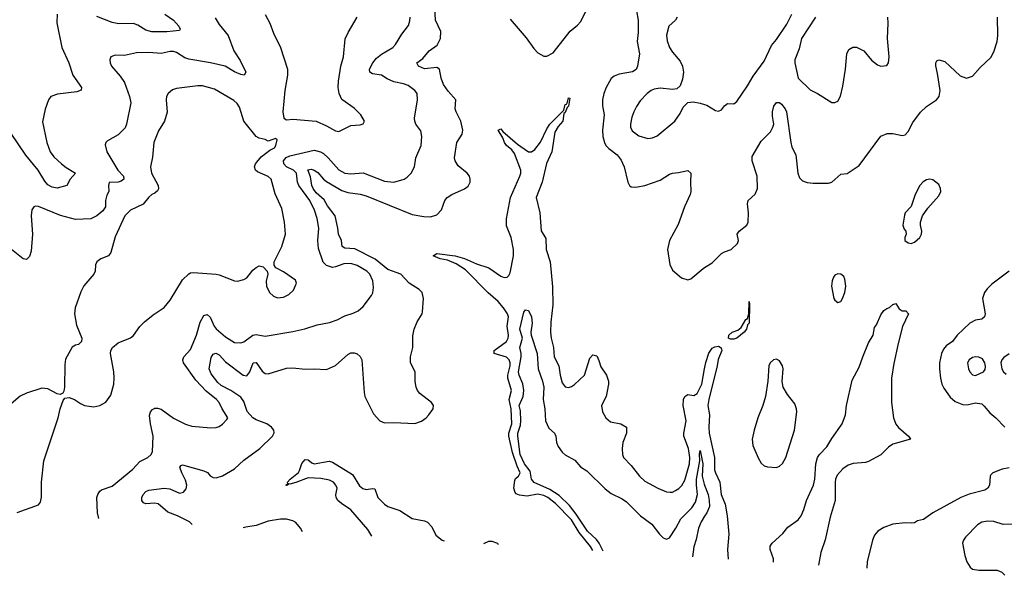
# Model space of a CAD drawing. Header units: inches. Extents: x 1245430 to 1420861, y 606325 to 671315.
# Tile 158 of 256: x 1355526 to 1361957, y 610421 to 614053. Entities that reach past the tile are written whole.
import ezdxf

# ---------------------------------------------------------------- set-up
doc = ezdxf.new("R2010")
doc.units = ezdxf.units.IN
doc.header["$MEASUREMENT"] = 0
doc.layers.add('B3651', color=7, linetype='Continuous')
doc.layers.add('B3661', color=7, linetype='Continuous')

msp = doc.modelspace()

# ---------------------------------------------------------------- linework, layer by layer
at = {"layer": 'B3651', "color": 5}
for points, elevation in [([(1358730, 614056.3), (1358833.4, 613933.4), (1358884.1, 613864.1), (1358910, 613837.1), (1358950, 613814.9), (1358970, 613814), (1359010, 613835.8), (1359121.2, 613978.8), (1359170, 614016.6), (1359190, 614038.2), (1359317.6, 614290)], 820), ([(1356653.4, 610752.2), (1356635.1, 610770), (1356557.3, 610810), (1356494.6, 610834.6), (1356430, 610887.1), (1356407.1, 610892.9), (1356350, 610888.7), (1356334.5, 610894.5), (1356324.5, 610910), (1356324.7, 610930), (1356333.2, 610950), (1356350, 610967.7), (1356370, 610977), (1356470, 610991.3), (1356506, 610986), (1356570, 610958.4), (1356595.8, 610964.2), (1356613.2, 610986.8), (1356617.5, 611010), (1356610, 611043.6), (1356584.5, 611090), (1356571.6, 611128.4), (1356580.6, 611139.4), (1356590, 611142.3), (1356730, 611104.6), (1356752.4, 611092.4), (1356770, 611071.5), (1356790, 611060.2), (1356810, 611059), (1356850.4, 611070.3), (1356930, 611115.9), (1356990, 611173), (1357095.3, 611250), (1357178.3, 611330), (1357188.1, 611351.9), (1357185.7, 611370), (1357170.9, 611390), (1357139.7, 611410), (1357070, 611436.6), (1357049.9, 611449.9), (1357012.6, 611492.6), (1356990, 611557), (1356970, 611585.4), (1356906, 611630), (1356842.5, 611662.5), (1356821.5, 611681.5), (1356777.9, 611737.9), (1356763.7, 611770), (1356775.9, 611844.1), (1356790, 611867.5), (1356806.8, 611873.2), (1356830, 611861.9), (1356870, 611816.1), (1356985.2, 611730), (1357010, 611725.3), (1357029.5, 611750.5), (1357050.7, 611809.3), (1357070, 611811.4), (1357110, 611756.1), (1357130, 611739.3), (1357150, 611737.1), (1357270, 611776), (1357310, 611777.5), (1357390, 611767.9), (1357450, 611770.2), (1357530, 611765.8), (1357590, 611791.4), (1357670, 611865.3), (1357690, 611875.3), (1357710, 611875.8), (1357730, 611868.2), (1357750, 611850.4), (1357761.3, 611830), (1357775.8, 611615.8), (1357781.6, 611590), (1357836.2, 611476.2), (1357879.1, 611430), (1357910, 611417), (1357970, 611420.2), (1358107.4, 611412.6), (1358151.7, 611428.3), (1358182, 611450), (1358199.5, 611470), (1358226, 611510), (1358229.3, 611530), (1358215.1, 611550), (1358139.3, 611610), (1358123.6, 611630), (1358115.6, 611650), (1358110, 611688), (1358108.4, 611750), (1358078.3, 611810), (1358078.3, 611850), (1358093.5, 611910), (1358094.3, 611985.7), (1358103.1, 612030), (1358121.4, 612078.5), (1358155.1, 612130), (1358157.6, 612142.4), (1358163.6, 612230), (1358155.6, 612270), (1358134.5, 612290), (1358070.6, 612330.6), (1358015.1, 612390), (1357930, 612419.5), (1357847.7, 612487.7), (1357716, 612556), (1357650, 612559.6), (1357632.8, 612570), (1357627.9, 612610), (1357608.2, 612650), (1357604.5, 612690), (1357587.5, 612770), (1357535.8, 612835.8), (1357514.8, 612874.8), (1357461.7, 612921.7), (1357442.2, 612950), (1357434.4, 612970), (1357424.9, 613024.9), (1357407.9, 613072.1), (1357430, 613074.8), (1357450, 613068.2), (1357473.2, 613053.2), (1357510.1, 613010.1), (1357530, 612994.1), (1357630, 612935.8), (1357670, 612922.5), (1357750, 612911.8), (1357790, 612900.4), (1358090, 612780.2), (1358165.4, 612765.4), (1358210, 612764), (1358250, 612777), (1358281.6, 612810), (1358304.2, 612870), (1358318.4, 612890), (1358349.4, 612910), (1358432.2, 612947.8), (1358455.1, 612964.9), (1358467.6, 612990), (1358469.6, 613010), (1358465.1, 613030), (1358449.6, 613050), (1358390, 613098), (1358369.8, 613130), (1358366, 613150), (1358382.2, 613250), (1358415.8, 613304.2), (1358420.4, 613330), (1358408.7, 613390), (1358376.1, 613450), (1358370.8, 613470), (1358374, 613530), (1358324.6, 613584.6), (1358294.1, 613630), (1358278.9, 613670), (1358268.5, 613730), (1358250, 613740.2), (1358170, 613732.1), (1358131.1, 613750), (1358120.5, 613770), (1358160, 613800), (1358200.9, 613850), (1358254.1, 613885.9), (1358274.4, 613930), (1358276.4, 613976.4), (1358241.2, 614050), (1358238.8, 614130)], 820), ([(1356803.9, 614063.9), (1356830, 614021.1), (1356888, 613950), (1356923.9, 613850), (1356966.2, 613786.2), (1357002.7, 613710), (1356993, 613690), (1356970, 613693.7), (1356930, 613711.5), (1356868, 613748), (1356771.8, 613771.8), (1356630, 613794.9), (1356604.2, 613804.2), (1356550, 613837.4), (1356530, 613844.5), (1356510, 613844.7), (1356450, 613831.9), (1356370, 613838), (1356290, 613836), (1356210, 613819.6), (1356150, 613820.9), (1356121, 613810), (1356114, 613790), (1356116.3, 613770), (1356125.5, 613750), (1356183.2, 613683.2), (1356210, 613642.4), (1356242.7, 613550), (1356251.8, 613510), (1356224.6, 613370), (1356214.5, 613345.5), (1356170, 613300.3), (1356098.9, 613261.1), (1356088.2, 613250), (1356085.5, 613234.5), (1356094.9, 613190), (1356166.5, 613070), (1356204.1, 613030), (1356206.2, 613010), (1356190, 612998.1), (1356170, 612991.3), (1356111.5, 612988.5), (1356106.4, 612970), (1356107.8, 612930), (1356094.7, 612905.3), (1356086, 612870), (1356086.4, 612830), (1356070, 612803.1), (1356030.3, 612770), (1355990, 612750.8), (1355890, 612747.3), (1355792.7, 612772.7), (1355650, 612831.2), (1355630, 612834), (1355618, 612830), (1355604.9, 612810), (1355600.5, 612770), (1355610.3, 612650), (1355600.4, 612539.6), (1355590, 612504), (1355570, 612485.2), (1355550, 612489), (1355450, 612567.8)], 840), ([(1355770, 614088), (1355768.8, 614031.2), (1355802.3, 613870), (1355847.2, 613770), (1355874.3, 613690), (1355930.3, 613610), (1355928.6, 613591.4), (1355899.8, 613580.2), (1355773.3, 613566.7), (1355730.3, 613549.7), (1355714.9, 613530), (1355691.9, 613468.1), (1355675.1, 613384.9), (1355702.8, 613250), (1355724.4, 613190), (1355750, 613156.5), (1355798.3, 613110), (1355830, 613085.8), (1355891.3, 613050), (1355856.5, 613010), (1355834, 612970), (1355770, 612951.9), (1355737.5, 612957.5), (1355710, 612974), (1355690, 612998), (1355646.7, 613070), (1355567, 613167), (1355470, 613309.1)], 820), ([(1356473.4, 614090), (1356531.7, 614050), (1356566, 614010), (1356575.5, 613990), (1356570, 613981.2), (1356487.5, 613972.5), (1356390, 613972.5), (1356350, 613983.5), (1356297.5, 614017.5), (1356270, 614028.7), (1356173.2, 614026.8), (1356130, 614034.1), (1356030, 614073.1)], 820), ([(1356043.6, 610791.6), (1356034.8, 610830), (1356030.9, 610929.1), (1356036.4, 610950), (1356048.7, 610971.3), (1356060.7, 610979.3), (1356130, 611003.8), (1356265.7, 611114.3), (1356310, 611164.2), (1356362.7, 611190), (1356384.5, 611210), (1356393.3, 611230), (1356398, 611330), (1356379.9, 611410), (1356374.7, 611465.3), (1356380.8, 611490), (1356394.2, 611505.8), (1356410, 611513.2), (1356426.1, 611513.9), (1356450, 611507.2), (1356530, 611447.6), (1356610, 611409.1), (1356650, 611395.8), (1356774.2, 611385.8), (1356810, 611387.7), (1356830, 611394), (1356851.9, 611408.1), (1356880.2, 611439.8), (1356885.2, 611450), (1356848.7, 611508.7), (1356829.7, 611550), (1356811.3, 611570), (1356743.5, 611623.5), (1356677.3, 611697.3), (1356597.2, 611810), (1356592.2, 611830), (1356598.3, 611850), (1356642, 611898), (1356680.7, 611990), (1356704.7, 612075.3), (1356730, 612118.4), (1356750, 612124.9), (1356770, 612108.8), (1356796.6, 612050), (1356810, 612031.6), (1356870, 611978.7), (1356930, 611942.7), (1356970, 611941.5), (1356990, 611947.6), (1357050, 611991.7), (1357070, 611996), (1357130, 611984), (1357310, 612014.6), (1357388.3, 612031.7), (1357470, 612058.7), (1357550, 612073.1), (1357599.3, 612090), (1357650, 612116.5), (1357705.4, 612134.6), (1357736, 612150), (1357770, 612177.3), (1357824.5, 612250), (1357832.2, 612267.7), (1357838, 612302), (1357833.4, 612346.6), (1357813.8, 612390), (1357793.1, 612410), (1357730, 612447), (1357690, 612459.3), (1357643.3, 612456.7), (1357590, 612436.8), (1357570, 612434), (1357530, 612447), (1357507.9, 612467.9), (1357477.3, 612557.3), (1357473.1, 612610), (1357479.1, 612690), (1357470, 612752.7), (1357452.1, 612807.9), (1357422.1, 612870), (1357349.9, 612970), (1357340.9, 612990), (1357335, 613050), (1357315.5, 613070), (1357270, 613091), (1357252, 613110), (1357249.9, 613130), (1357267.5, 613152.5), (1357290, 613162.6), (1357450, 613199.1), (1357490, 613190.1), (1357510, 613178), (1357541, 613150), (1357610, 613071.3), (1357650, 613049.3), (1357690, 613044.7), (1357770, 613052.3), (1357910, 612997.6), (1357969.8, 612990.2), (1358037, 613010), (1358056.9, 613023.1), (1358082.6, 613050), (1358105.7, 613090), (1358113.7, 613150), (1358147.7, 613230), (1358153.7, 613290), (1358146.2, 613326.2), (1358113.6, 613370), (1358106.9, 613390), (1358105.4, 613410), (1358125.1, 613530), (1358121.6, 613570), (1358107.3, 613590), (1358063.3, 613623.3), (1358034, 613634), (1357970, 613647.4), (1357925.9, 613666), (1357889.5, 613690), (1357830, 613699.8), (1357813, 613710), (1357811.7, 613730), (1357832.7, 613770), (1357857.8, 613802.2), (1357890, 613828.3), (1357962.9, 613870), (1357981.6, 613890), (1358021.8, 613958.2), (1358066.2, 614013.8), (1358075.5, 614044.5), (1358076.8, 614070)], 840), ([(1357130, 614086.4), (1357160.9, 614030), (1357185.1, 613965.1), (1357230.3, 613870), (1357274.9, 613730), (1357274.6, 613690), (1357258.7, 613590), (1357244.9, 613450), (1357252, 613410), (1357270, 613398), (1357310, 613403), (1357462, 613390), (1357530, 613359.3), (1357590, 613325.5), (1357610, 613323), (1357690, 613361.3), (1357750, 613365.3), (1357770, 613371), (1357779.5, 613390), (1357753.6, 613430), (1357710, 613475.1), (1357631.2, 613531.2), (1357613.3, 613570), (1357607.1, 613610), (1357608.5, 613650), (1357622.8, 613750), (1357640.4, 613810), (1357652.3, 613927.7), (1357671.3, 613970), (1357729.6, 614070)], 860), ([(1359554.6, 614110), (1359566.7, 614050), (1359566.4, 613970), (1359559.6, 613910), (1359573.8, 613830), (1359560.8, 613750), (1359552.3, 613727.7), (1359528.6, 613711.4), (1359442.8, 613697.2), (1359410, 613684.6), (1359390, 613667.6), (1359356.6, 613610), (1359341.5, 613570), (1359333.8, 613530), (1359333.8, 613490), (1359343, 613430), (1359333.7, 613330), (1359335.6, 613290), (1359345.2, 613250), (1359355.3, 613230), (1359373.4, 613210), (1359428.9, 613170), (1359455, 613135), (1359473.8, 613090), (1359498.4, 612990), (1359508.5, 612968.5), (1359520.9, 612960.9), (1359550, 612957.6), (1359610, 612968.9), (1359710, 613004.7), (1359770, 613043.6), (1359790, 613050.3), (1359830, 613053.4), (1359890, 613066.4), (1359910.2, 613050.2), (1359906.7, 612990), (1359910.3, 612930), (1359905.7, 612910), (1359868.9, 612830), (1359826.7, 612713.3), (1359770.4, 612610), (1359757.1, 612550), (1359772.3, 612452.3), (1359790, 612416), (1359850, 612366), (1359890, 612353), (1359910, 612358), (1359990, 612426.7), (1360000, 612432.8)], 820), ([(1359820.4, 614070), (1359808.7, 614050), (1359766, 614010), (1359751.2, 613951.2), (1359754.4, 613914.4), (1359770.2, 613870.2), (1359790, 613840.5), (1359841.3, 613781.3), (1359856.3, 613750), (1359861.6, 613710), (1359856.1, 613663.9), (1359839.5, 613620.5), (1359818.7, 613601.3), (1359790, 613596.9), (1359710, 613605.7), (1359670, 613597.6), (1359650, 613589.7), (1359623.7, 613570), (1359578.5, 613521.5), (1359554.6, 613485.4), (1359538, 613450), (1359525.1, 613414.9), (1359516, 613370), (1359516.9, 613350), (1359527.3, 613327.3), (1359570, 613294.3), (1359630, 613275.3), (1359660.1, 613279.9), (1359690, 613293.7), (1359804.5, 613390), (1359839.3, 613440.7), (1359859.1, 613480.9), (1359890, 613510.7), (1359924.1, 613515.9), (1359970, 613508.2), (1360000, 613498.1)], 840), ([(1356690, 613621.1), (1356550, 613603.6), (1356525.3, 613594.7), (1356496.3, 613570), (1356485.5, 613550), (1356483, 613530), (1356490, 613448.7), (1356471.4, 613390), (1356432.9, 613327.1), (1356401.7, 613250), (1356393.4, 613153.4), (1356380.2, 613090), (1356388, 613050), (1356431.4, 612970), (1356432.3, 612947.7), (1356426.1, 612933.9), (1356410, 612918.4), (1356390.4, 612909.7), (1356370, 612893.2), (1356333.5, 612846.5), (1356250, 612807.8), (1356212.9, 612770), (1356150, 612633.2), (1356122, 612530), (1356105.5, 612510), (1356056.3, 612490), (1356030.4, 612470), (1356021.6, 612450), (1356018.8, 612410), (1356010.8, 612390), (1355946.2, 612313.8), (1355925.3, 612274.7), (1355888.8, 612170), (1355885.3, 612130), (1355897, 612057), (1355933, 611970), (1355930.7, 611950), (1355911.3, 611930), (1355890, 611926), (1355870, 611912.3), (1355825.9, 611834.1), (1355821.2, 611798.8), (1355819.5, 611650), (1355815.6, 611624.4), (1355808.5, 611611.5), (1355790, 611602.9), (1355770, 611608), (1355710, 611640.4), (1355670, 611645.1), (1355570, 611611.1), (1355530, 611591.1), (1355470, 611542)], 860), ([(1355510, 610830.4), (1355650, 610882), (1355661.2, 610898.8), (1355669.3, 610930.7), (1355669.6, 611030), (1355683.7, 611170), (1355777.7, 611450), (1355791.2, 611510), (1355810, 611562.8), (1355821.6, 611578.4), (1355850, 611582.4), (1355884, 611570), (1355923.5, 611543.5), (1355950, 611531.6), (1356010, 611521.7), (1356049.7, 611530.3), (1356090, 611553.4), (1356121, 611599), (1356140.5, 611670), (1356144.2, 611710), (1356141.3, 611750), (1356119.3, 611870), (1356121.2, 611890), (1356132.7, 611910), (1356170, 611940.5), (1356250, 611974), (1356270, 611988.4), (1356311.9, 612048.1), (1356342, 612078), (1356397.2, 612122.7), (1356470, 612170.6), (1356510, 612219.1), (1356590, 612351.3), (1356630, 612392), (1356641.2, 612398.8), (1356659, 612401), (1356810, 612388.7), (1356830, 612385.3), (1356930, 612346.4), (1356950, 612344.4), (1356990, 612354.4), (1357010, 612366), (1357050, 612415.5), (1357070, 612433), (1357090, 612443), (1357116.4, 612436.4), (1357142.8, 612410), (1357147.7, 612390), (1357137.2, 612342.8), (1357139, 612310), (1357158.9, 612270), (1357184.9, 612244.9), (1357210, 612235.2), (1357250, 612238.3), (1357284.1, 612255.9), (1357314.5, 612285.5), (1357334.2, 612330), (1357327.8, 612350), (1357250, 612405.1), (1357199, 612430), (1357189.3, 612449.3), (1357189.5, 612470), (1357238.7, 612570), (1357263.1, 612650), (1357256.8, 612730), (1357238, 612818), (1357194.7, 612914.8), (1357168, 613010), (1357148.8, 613028.8), (1357078.6, 613058.6), (1357066, 613070), (1357060.5, 613090), (1357066.6, 613110), (1357103.6, 613156.4), (1357159.7, 613200.3), (1357190, 613216), (1357199.3, 613230), (1357207.3, 613267.3), (1357196.4, 613276.4), (1357150, 613259), (1357129.3, 613269.3), (1357090, 613278.4), (1357070, 613289.5), (1356990, 613389.5), (1356962, 613482), (1356945.8, 613505.8), (1356925, 613525), (1356799.6, 613599.6), (1356720.7, 613620.7), (1356690, 613621.1)], 860), ([(1359270, 610583.4), (1359254.9, 610610), (1359181.3, 610701.3), (1359130, 610783.4), (1359026.3, 610890), (1358975, 610930), (1358950, 610943), (1358908.8, 610951.2), (1358842, 610938), (1358790, 610944.2), (1358770, 610953.1), (1358762.1, 610962.1), (1358753.4, 610990), (1358760.4, 611039.6), (1358765.8, 611054.1), (1358783.4, 611070), (1358795.2, 611090), (1358774.7, 611134.7), (1358744.5, 611224.5), (1358721.1, 611330), (1358721.9, 611350), (1358741.6, 611410), (1358736.3, 611510), (1358722.4, 611570), (1358739.5, 611630), (1358714.1, 611710), (1358714.4, 611730), (1358729.2, 611790), (1358729.2, 611810), (1358722.6, 611830), (1358706.2, 611846.2), (1358625.1, 611870), (1358626.3, 611890), (1358705.2, 611950), (1358717.1, 611970), (1358719.7, 611990), (1358710.9, 612050), (1358718.3, 612110), (1358713.1, 612130), (1358686.9, 612170), (1358651.9, 612210), (1358587, 612267), (1358438.4, 612418.4), (1358377.9, 612457.8), (1358320, 612480), (1358273.3, 612490), (1358226, 612510), (1358250, 612523.9), (1358370.4, 612510), (1358432, 612492), (1358510, 612457.1), (1358590, 612430.9), (1358670, 612375.5), (1358690, 612368.6), (1358710, 612369.3), (1358720.2, 612379.8), (1358730, 612398), (1358751.3, 612510), (1358752.3, 612550), (1358737.4, 612630), (1358705.7, 612705.7), (1358706, 612750), (1358732, 612890), (1358792.1, 613030), (1358799.5, 613050), (1358800.6, 613070), (1358758.4, 613178.4), (1358741.3, 613201.3), (1358706.9, 613230), (1358692.8, 613250), (1358681.5, 613281.5), (1358651.8, 613330), (1358670, 613339.1), (1358681.4, 613321.4), (1358778.8, 613238.8), (1358850, 613189.2), (1358870, 613188.1), (1358890, 613203.9), (1358927.7, 613252.3), (1358970, 613339.5), (1358990, 613368.9), (1359079.5, 613460.5), (1359090, 613498), (1359098.7, 613501.3), (1359105.4, 613514.6), (1359110, 613542.8), (1359119.1, 613539.1), (1359110, 613486.6), (1359102, 613478), (1359090, 613445.6), (1359080.3, 613439.8), (1359073.6, 613390), (1359044.4, 613355.6), (1359022.5, 613317.5), (1359001, 613190), (1358966.5, 613113.5), (1358938.2, 612990), (1358900.2, 612890), (1358922.8, 612790), (1358932.3, 612672.3), (1358962.1, 612622.1), (1358964.8, 612550), (1358991, 612470), (1359007.4, 612307.4), (1359009.6, 612189.6), (1358996.5, 612076.5), (1358993.6, 612010), (1358997.5, 611970), (1359012.4, 611910), (1359018.1, 611850), (1359047.8, 611790), (1359055.6, 611730), (1359070, 611678), (1359090, 611654), (1359110, 611648.5), (1359130, 611654.6), (1359150, 611668.9), (1359214.7, 611730), (1359250, 611841.3), (1359270, 611862), (1359294.9, 611854.9), (1359310, 611824.9), (1359322.9, 611782.9), (1359358.4, 611730), (1359372.3, 611690), (1359372.3, 611670), (1359356, 611590), (1359326.7, 611530), (1359333.7, 611490), (1359355.8, 611450), (1359384.8, 611424.8), (1359452, 611410), (1359490.8, 611390), (1359490.6, 611350), (1359466.7, 611290), (1359461.6, 611250), (1359463.8, 611210), (1359470.7, 611190), (1359519.7, 611139.7), (1359574.6, 611070), (1359610, 611036.9), (1359693.4, 610990), (1359750, 610967.6), (1359775.6, 610964.4), (1359790, 610965.3), (1359810, 610974.3), (1359832.2, 610987.8), (1359852.1, 611007.9), (1359870, 611043.8), (1359900.9, 611150), (1359902.6, 611190), (1359894, 611250), (1359864.1, 611330), (1359863.4, 611350), (1359880.1, 611430), (1359860.4, 611530), (1359861.5, 611570), (1359870, 611588.9), (1359890, 611602.2), (1359930, 611596.6), (1359950.6, 611609.4), (1359981.5, 611670), (1360000, 611770.7)], 780), ([(1359336.3, 610579.1), (1359310.8, 610630.8), (1359294, 610654), (1359235.5, 610710), (1359160.5, 610820.5), (1359116.7, 610876.7), (1359050, 610941.9), (1358990, 610981), (1358887.3, 611027.3), (1358868.8, 611048.8), (1358861.3, 611101.3), (1358823, 611150), (1358796.1, 611210), (1358780.4, 611330), (1358780.8, 611350), (1358796.9, 611403.1), (1358799.8, 611430), (1358797, 611497), (1358789.7, 611530.3), (1358814.1, 611590), (1358818.7, 611630), (1358811.8, 611671.8), (1358787.6, 611730), (1358783.7, 611750), (1358802.5, 611850), (1358802.6, 611870), (1358792.1, 611910), (1358809.8, 611970), (1358792.4, 612030), (1358818.3, 612141.7), (1358830, 612157.3), (1358850, 612150.8), (1358868.7, 612110), (1358874.6, 612070), (1358864.9, 612010), (1358866.4, 611990), (1358905.5, 611870), (1358913.7, 611770), (1358941.3, 611690), (1358950, 611651), (1358944.8, 611570), (1358955.8, 611510), (1358960.7, 611430), (1358983.1, 611383.1), (1359019.5, 611350), (1359028.5, 611330), (1359032.6, 611290), (1359042.5, 611262.5), (1359070, 611226), (1359090, 611208.9), (1359152.7, 611172.7), (1359190.2, 611130.2), (1359230, 611103.1), (1359350, 610985.2), (1359390, 610956.2), (1359461.5, 610921.5), (1359490, 610901.8), (1359581.3, 610810), (1359655, 610755), (1359704.5, 610690), (1359730, 610664.9), (1359750, 610657.3), (1359770, 610665.2), (1359812.2, 610730), (1359844.5, 610790), (1359917.2, 610862.8), (1359940.2, 610899.8), (1359952.5, 610950), (1359946.2, 611010), (1359947, 611050), (1359968.1, 611170), (1359966.2, 611213.8), (1359970, 611236.3), (1359988.7, 611148.7), (1359983.2, 611070), (1359997.1, 611017.2), (1360000, 611009.6)], 760), ([(1357825.7, 610676.6), (1357800.6, 610720.6), (1357690, 610849.7), (1357627.3, 610890), (1357604.5, 610910), (1357594, 610930), (1357592.1, 610947.9), (1357599.5, 610990), (1357591.2, 611010), (1357575.6, 611030), (1357550, 611043.1), (1357493.9, 611053.9), (1357410, 611057.3), (1357330, 611028.4), (1357290, 611017.3), (1357281.1, 611018.9), (1357277.1, 611010), (1357270, 611007.4), (1357263.6, 611010), (1357278.7, 611021.3), (1357276.4, 611030), (1357293.1, 611050), (1357346.3, 611093.7), (1357354.7, 611105.3), (1357370, 611152.2), (1357390, 611177.3), (1357410, 611175.9), (1357435.3, 611155.3), (1357450, 611150.1), (1357546.7, 611166.7), (1357570, 611159.8), (1357699.3, 611079.3), (1357746.6, 611006.6), (1357768.2, 610988.2), (1357790, 610982.2), (1357830, 610989.4), (1357846.5, 610986.5), (1357866.4, 610930), (1357910, 610884.9), (1357931.7, 610871.7), (1358010, 610844.4), (1358090, 610792.4), (1358170, 610777.3), (1358190, 610767.6), (1358218.4, 610738.4), (1358244, 610684), (1358286.7, 610650), (1358299.7, 610646)], 780), ([(1357373.9, 610705.7), (1357361.1, 610730), (1357330, 610765.1), (1357310, 610776.8), (1357270, 610787.9), (1357230, 610787.3), (1357150, 610774), (1357070, 610745.8), (1357003.7, 610736.3), (1356986.8, 610730.7)], 820), ([(1360000, 610806.9), (1359976.6, 610770), (1359959.8, 610730), (1359945.5, 610654.5), (1359930, 610606), (1359920.1, 610541.4)], 760), ([(1358557.1, 610629.4), (1358590, 610643.8), (1358610, 610643.8), (1358646.8, 610630), (1358651.5, 610623.3)], 780)]:
    msp.add_lwpolyline(points, dxfattribs=dict(at, elevation=elevation))
at = {"layer": 'B3661', "color": 5}
for points, elevation in [([(1360000, 613498.1), (1360013.5, 613493.5), (1360070, 613459.1), (1360090, 613454), (1360110, 613462.8), (1360130, 613490.7), (1360150, 613506), (1360190, 613502.8), (1360210, 613518), (1360279.4, 613620.6), (1360316.1, 613683.9), (1360390, 613781.6), (1360436.4, 613883.6), (1360470, 613922.6), (1360537.3, 614022.7), (1360568.7, 614090)], 840), ([(1360000, 612432.8), (1360050, 612463), (1360110, 612523.8), (1360130, 612535.5), (1360174, 612550), (1360215.1, 612590), (1360220.9, 612610), (1360213.6, 612650), (1360225.1, 612670), (1360275.4, 612710), (1360284.7, 612730), (1360286.2, 612790), (1360279.7, 612850), (1360284.7, 612870), (1360330, 612912.7), (1360346.2, 612950), (1360342.3, 613030), (1360309.7, 613130), (1360310, 613158), (1360370, 613258), (1360430, 613319.5), (1360446.6, 613350), (1360451.7, 613370), (1360442.7, 613422.7), (1360444.2, 613450), (1360452.7, 613487.3), (1360470, 613511.4), (1360490, 613511.3), (1360501.3, 613501.3), (1360526, 613470), (1360534.7, 613450), (1360562.1, 613250), (1360570, 613220.5), (1360594.9, 613170), (1360608.9, 613048.9), (1360619, 613019), (1360639.9, 612999.9), (1360670, 612988.7), (1360710, 612983.7), (1360810, 612984.9), (1360830, 612990.7), (1360890, 613042), (1360930, 613047.7), (1361010, 613100.7), (1361150, 613292.2), (1361191.4, 613308.6), (1361230, 613308.7), (1361290, 613296.5), (1361310, 613299.5), (1361330, 613321.6), (1361360.2, 613379.8), (1361411, 613449), (1361450, 613486.4), (1361515.4, 613530), (1361530.9, 613550), (1361537.8, 613590), (1361522, 613702), (1361509.6, 613750.4), (1361509.4, 613770.6), (1361516, 613784), (1361530, 613790.6), (1361570, 613779.5), (1361670, 613686.4), (1361710, 613670.4), (1361750, 613684.4), (1361799.7, 613740.3), (1361870, 613805.2), (1361890, 613842.4), (1361909.9, 613910.1), (1361914.1, 613950), (1361912.8, 614070)], 820), ([(1360723.8, 614070), (1360633.4, 613930), (1360617.7, 613862.3), (1360588.6, 613790), (1360588.5, 613770), (1360610, 613670.8), (1360690, 613593.4), (1360738, 613570), (1360830, 613510.7), (1360850, 613510.8), (1360870, 613521), (1360887.2, 613552.8), (1360902.4, 613617.6), (1360921.1, 613730), (1360928.2, 613830), (1360942.8, 613857.2), (1360967.6, 613872.4), (1360992.3, 613872.3), (1361039.1, 613850), (1361090, 613788.2), (1361130, 613757.1), (1361151.8, 613748.2), (1361190, 613754), (1361202, 613770), (1361206.3, 613810), (1361195.1, 613930), (1361199.4, 614030), (1361195.7, 614070)], 840), ([(1361990, 612409.7), (1361875, 612325), (1361845.4, 612294.6), (1361828.9, 612270), (1361815.3, 612230), (1361832.6, 612130), (1361827.7, 612110), (1361810, 612096.2), (1361770, 612089.7), (1361731.9, 612068.1), (1361650, 611991.3), (1361618.3, 611950), (1361578.2, 611921.8), (1361560.3, 611899.7), (1361546.6, 611870), (1361535.1, 611810), (1361533.2, 611770), (1361540.2, 611710), (1361549.2, 611670), (1361563.3, 611643.4), (1361604.8, 611584.8), (1361637, 611557), (1361690, 611535.2), (1361723, 611537), (1361770, 611547.7), (1361810, 611541.3), (1361826.9, 611526.9), (1361862.5, 611482.5), (1361902.3, 611450), (1361961.7, 611390)], 820), ([(1360450.5, 610507.1), (1360449.1, 610529.1), (1360428.3, 610590), (1360428.5, 610611.5), (1360440.7, 610630), (1360510, 610694.6), (1360544.3, 610735.7), (1360610, 610782.9), (1360630.5, 610810), (1360648.2, 610850), (1360666.4, 610910), (1360711.9, 611010), (1360719.7, 611050), (1360726.1, 611150), (1360738.1, 611190), (1360750, 611211.6), (1360798.8, 611261.2), (1360830, 611315.8), (1360899.1, 611410), (1360920.4, 611470), (1360925.8, 611530), (1360964.4, 611695.6), (1361010, 611782), (1361032.4, 611850), (1361070, 611940.3), (1361100.3, 611990), (1361110, 612041.3), (1361121.9, 612058.1), (1361150, 612123.1), (1361170, 612151.7), (1361190, 612166), (1361208.3, 612171.7), (1361230, 612190.6), (1361250, 612197.3), (1361270, 612162.8), (1361290, 612150.6), (1361314, 612150), (1361331.1, 612131.1), (1361293.3, 612046.7), (1361263.6, 611936.4), (1361235.4, 611804.6), (1361221.2, 611710), (1361219.8, 611550), (1361234, 611450), (1361249.3, 611409.3), (1361266.1, 611386.1), (1361330.7, 611330), (1361344.7, 611310), (1361230, 611277.3), (1361200.8, 611259.2), (1361150, 611208.6), (1361070, 611165), (1361050, 611159.2), (1360970, 611151.6), (1360938.6, 611141.4), (1360903, 611117), (1360865.1, 611074.9), (1360854.6, 611050), (1360852.4, 611030), (1360853.2, 610910), (1360819.4, 610800.6), (1360787.6, 610652.4), (1360758.3, 610570), (1360743.2, 610488.2)], 780), ([(1360000, 611770.7), (1360007.7, 611812.3), (1360028, 611872), (1360050, 611905), (1360065.7, 611914.3), (1360090, 611918.1), (1360108.3, 611908.3), (1360112.1, 611890), (1360088.1, 611831.9), (1360083, 611790), (1360027.4, 611570), (1360021.5, 611530), (1360032.6, 611470), (1360027.2, 611390), (1360029.7, 611350), (1360064.2, 611190), (1360065, 611110), (1360070.1, 611090), (1360098.9, 611030), (1360108.4, 610950), (1360134.1, 610885.9), (1360148, 610810), (1360158.3, 610690), (1360150.4, 610589.6), (1360153.3, 610526.3)], 780), ([(1361990, 611867.8), (1361955.4, 611844.6), (1361940.5, 611830), (1361934.4, 611810), (1361942, 611770), (1361951.7, 611751.7), (1361970, 611734.9)], 840), ([(1361990, 611123.7), (1361944.2, 611115.8), (1361882.4, 611090), (1361870, 611077.6), (1361864.2, 611070), (1361861.3, 611010), (1361850.4, 610990), (1361830, 610976.9), (1361728.1, 610951.9), (1361672.7, 610930), (1361490.5, 610830), (1361430, 610786), (1361390, 610776.3), (1361370, 610764.7), (1361350, 610761.1), (1361310, 610763.9), (1361230, 610754.5), (1361170, 610733.7), (1361131.1, 610708.9), (1361110, 610683.7), (1361096.5, 610650), (1361060.8, 610510), (1361060, 610467.8)], 820), ([(1360000, 611009.6), (1360022.3, 610950), (1360030.5, 610910), (1360031, 610871), (1360014.6, 610830), (1360000, 610806.9)], 760), ([(1362010, 610756), (1361950, 610753.7), (1361890, 610772.1), (1361850, 610774), (1361810, 610767.3), (1361782, 610750), (1361704.4, 610670), (1361690.4, 610650), (1361684.4, 610630), (1361699.5, 610550), (1361713.1, 610510), (1361734.4, 610474.4), (1361750, 610461.1), (1361790, 610453.8), (1361910, 610454), (1361940.7, 610440.7), (1361960.8, 610420.8)], 840)]:
    msp.add_lwpolyline(points, dxfattribs=dict(at, elevation=elevation))
for points, elevation in [([(1361470, 613009.4), (1361450, 613006), (1361427.1, 612992.9), (1361404.9, 612970), (1361375.5, 612910), (1361348.5, 612831.5), (1361310.5, 612790), (1361304.7, 612775.3), (1361294.9, 612710), (1361304.2, 612684.2), (1361314.8, 612670), (1361315.5, 612650), (1361306.7, 612630), (1361308.5, 612610), (1361330, 612594.4), (1361349.5, 612590.5), (1361370, 612598.4), (1361405.1, 612630), (1361415.8, 612650), (1361419.6, 612670), (1361409, 612710), (1361409.3, 612729.3), (1361422.9, 612770), (1361458.7, 612821.3), (1361530, 612901.6), (1361542.4, 612930), (1361541.6, 612950), (1361530, 612976), (1361490, 613006.6)], 820), ([(1360870, 612391.6), (1360850, 612382), (1360842.6, 612370), (1360833.7, 612346.3), (1360829.1, 612310), (1360843.7, 612230), (1360850, 612219.1), (1360870, 612203.8), (1360890, 612210.6), (1360900.5, 612230), (1360916.2, 612270), (1360922.4, 612310), (1360916.4, 612356.4), (1360910, 612373.2), (1360890, 612389.3)], 820), ([(1360170, 611963.5), (1360156.2, 611970), (1360157.6, 611990), (1360180.8, 612010), (1360216.4, 612023.5), (1360239.3, 612040.7), (1360270, 612092.4), (1360280.2, 612099.8), (1360287.8, 612130), (1360290.3, 612210.3), (1360293.7, 612193.7), (1360290, 612069.7), (1360281, 612059), (1360272.5, 612030), (1360257.4, 612010), (1360210, 611970.7), (1360190, 611965.2)], 780), ([(1360470, 611834), (1360450, 611829.7), (1360428.9, 611810), (1360419.6, 611790), (1360412, 611690), (1360398, 611590), (1360379.6, 611530), (1360346.9, 611450), (1360322.8, 611370), (1360311.4, 611310), (1360315.6, 611270), (1360350, 611188.4), (1360370, 611153.1), (1360390, 611137.6), (1360410, 611129.3), (1360470, 611125.6), (1360490, 611134.2), (1360509.3, 611150.7), (1360529.8, 611190), (1360586.4, 611370), (1360601.4, 611490), (1360601.1, 611510), (1360590, 611542.3), (1360541.8, 611601.8), (1360512.8, 611650), (1360507.3, 611687.3), (1360514.1, 611770), (1360508.8, 611790), (1360490, 611822)], 820), ([(1361770, 611849.8), (1361750, 611845.3), (1361727, 611830), (1361718, 611810), (1361723.1, 611770), (1361732.4, 611750), (1361750, 611730.4), (1361770, 611728), (1361820.7, 611750), (1361832.7, 611767.3), (1361834.2, 611785.8), (1361830.7, 611810.7), (1361815.9, 611835.9), (1361790, 611847.8)], 840)]:
    msp.add_lwpolyline(points, close=True, dxfattribs=dict(at, elevation=elevation))

doc.saveas('drawing.dxf')
